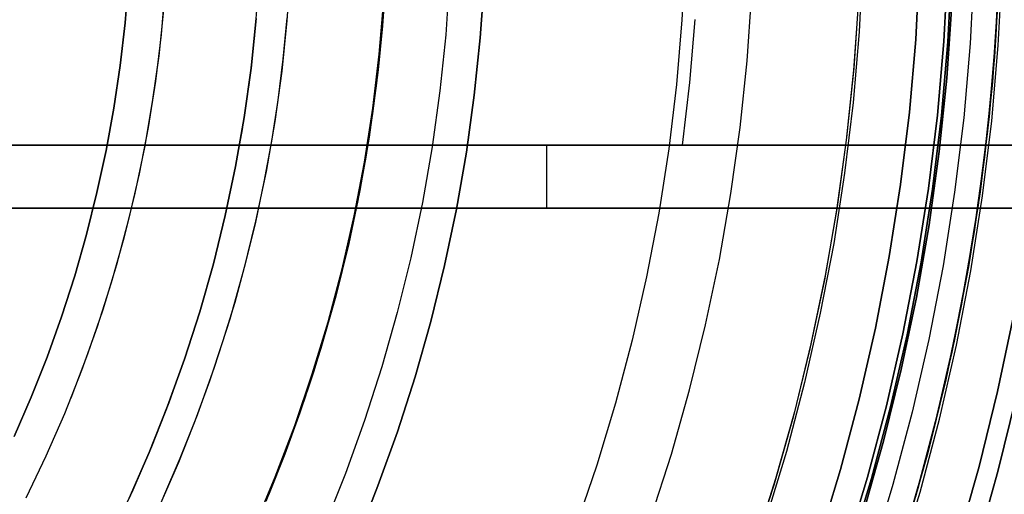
# Model space of a CAD drawing. Header units: millimetres. Extents: x -267 to 897, y -4167 to -3150.
# Tile 122 of 177: x 352 to 383, y -3536 to -3521. Entities that reach past the tile are written whole.
import ezdxf

# ---------------------------------------------------------------- set-up
doc = ezdxf.new("R2010")
doc.units = ezdxf.units.MM
doc.layers.add('1', color=7, linetype='Continuous')
doc.layers.add('BLANCO METALICO', color=7, linetype='Continuous', true_color=0xededed)

msp = doc.modelspace()

# ---------------------------------------------------------------- linework, layer by layer
at = {"layer": '1', "color": 29, "true_color": 0x4d342b}
for p, q in [((373.132, -3518.842, 90.562), (373.029, -3520.907, 90.562)), ((373.132, -3518.842, 90.562), (373.029, -3520.907, 90.562)), ((378.779, -3519.026, 96.062), (378.666, -3521.288, 96.062)), ((378.779, -3519.026, 96.062), (378.666, -3521.288, 96.062)), ((383.127, -3519.168, 62.462), (383.006, -3521.58, 62.462)), ((383.006, -3521.58, 62.462), (383.127, -3519.168, 62.462)), ((383.127, -3519.168, 71.512), (383.006, -3521.58, 71.512)), ((382.971, -3522.083, 80.562), (383.107, -3519.71, 80.562)), ((383.107, -3519.71, 80.562), (382.971, -3522.083, 80.562)), ((363.399, -3521.999, 90.562), (363.546, -3520.267, 90.562)), ((363.399, -3521.999, 90.562), (363.546, -3520.267, 90.562)), ((363.546, -3520.267, 96.062), (363.399, -3521.999, 96.062)), ((363.546, -3520.267, 93.312), (363.399, -3521.999, 93.312)), ((363.399, -3521.999, 96.062), (363.546, -3520.267, 96.062)), ((363.399, -3521.999, 54.462), (363.546, -3520.267, 54.462)), ((363.399, -3521.999, 54.462), (363.546, -3520.267, 54.462)), ((363.546, -3520.267, 62.462), (363.399, -3521.999, 62.462)), ((363.546, -3520.267, 58.462), (363.399, -3521.999, 58.462)), ((363.399, -3521.999, 62.462), (363.546, -3520.267, 62.462)), ((373.029, -3520.907, 90.562), (372.854, -3522.968, 90.562)), ((373.029, -3520.907, 90.562), (372.854, -3522.968, 90.562)), ((378.666, -3521.288, 96.062), (378.475, -3523.544, 96.062)), ((378.666, -3521.288, 96.062), (378.475, -3523.544, 96.062)), ((383.006, -3521.58, 62.462), (382.802, -3523.987, 62.462)), ((382.802, -3523.987, 62.462), (383.006, -3521.58, 62.462)), ((383.006, -3521.58, 71.512), (382.802, -3523.987, 71.512)), ((363.192, -3523.724, 90.562), (363.399, -3521.999, 90.562)), ((363.192, -3523.724, 90.562), (363.399, -3521.999, 90.562)), ((363.399, -3521.999, 96.062), (363.192, -3523.724, 96.062)), ((363.399, -3521.999, 93.312), (363.192, -3523.724, 93.312)), ((363.192, -3523.724, 96.062), (363.399, -3521.999, 96.062)), ((363.192, -3523.724, 54.462), (363.399, -3521.999, 54.462)), ((363.192, -3523.724, 54.462), (363.399, -3521.999, 54.462)), ((363.399, -3521.999, 62.462), (363.192, -3523.724, 62.462)), ((363.399, -3521.999, 58.462), (363.192, -3523.724, 58.462)), ((363.192, -3523.724, 62.462), (363.399, -3521.999, 62.462)), ((382.753, -3524.45, 80.562), (382.971, -3522.083, 80.562)), ((382.971, -3522.083, 80.562), (382.753, -3524.45, 80.562)), ((372.854, -3522.968, 90.562), (372.608, -3525.021, 90.562)), ((372.854, -3522.968, 90.562), (372.608, -3525.021, 90.562)), ((378.475, -3523.544, 96.062), (378.205, -3525.792, 96.062)), ((378.475, -3523.544, 96.062), (378.205, -3525.792, 96.062)), ((362.925, -3525.441, 90.562), (363.192, -3523.724, 90.562)), ((362.925, -3525.441, 90.562), (363.192, -3523.724, 90.562)), ((363.192, -3523.724, 96.062), (362.925, -3525.441, 96.062)), ((363.192, -3523.724, 93.312), (362.925, -3525.441, 93.312)), ((362.925, -3525.441, 96.062), (363.192, -3523.724, 96.062)), ((362.925, -3525.441, 54.462), (363.192, -3523.724, 54.462)), ((362.925, -3525.441, 54.462), (363.192, -3523.724, 54.462)), ((363.192, -3523.724, 62.462), (362.925, -3525.441, 62.462)), ((363.192, -3523.724, 58.462), (362.925, -3525.441, 58.462)), ((362.925, -3525.441, 62.462), (363.192, -3523.724, 62.462)), ((382.802, -3523.987, 62.462), (382.514, -3526.385, 62.462)), ((382.514, -3526.385, 62.462), (382.802, -3523.987, 62.462)), ((382.802, -3523.987, 71.512), (382.514, -3526.385, 71.512)), ((382.455, -3526.808, 80.562), (382.753, -3524.45, 80.562)), ((382.753, -3524.45, 80.562), (382.455, -3526.808, 80.562)), ((372.608, -3525.021, 90.562), (372.29, -3527.064, 90.562)), ((372.608, -3525.021, 90.562), (372.29, -3527.064, 90.562)), ((362.598, -3527.148, 90.562), (362.925, -3525.441, 90.562)), ((362.598, -3527.148, 90.562), (362.925, -3525.441, 90.562)), ((362.925, -3525.441, 96.062), (362.598, -3527.148, 96.062)), ((362.925, -3525.441, 93.312), (362.598, -3527.148, 93.312)), ((362.598, -3527.148, 96.062), (362.925, -3525.441, 96.062)), ((362.598, -3527.148, 54.462), (362.925, -3525.441, 54.462)), ((362.598, -3527.148, 54.462), (362.925, -3525.441, 54.462)), ((362.925, -3525.441, 62.462), (362.598, -3527.148, 62.462)), ((362.925, -3525.441, 58.462), (362.598, -3527.148, 58.462)), ((362.598, -3527.148, 62.462), (362.925, -3525.441, 62.462)), ((378.205, -3525.792, 96.062), (377.857, -3528.029, 96.062)), ((378.205, -3525.792, 96.062), (377.857, -3528.029, 96.062)), ((382.514, -3526.385, 62.462), (382.143, -3528.772, 62.462)), ((382.143, -3528.772, 62.462), (382.514, -3526.385, 62.462)), ((382.514, -3526.385, 71.512), (382.143, -3528.772, 71.512)), ((382.076, -3529.154, 80.562), (382.455, -3526.808, 80.562)), ((382.455, -3526.808, 80.562), (382.076, -3529.154, 80.562)), ((362.213, -3528.842, 90.562), (362.598, -3527.148, 90.562)), ((362.213, -3528.842, 90.562), (362.598, -3527.148, 90.562)), ((362.598, -3527.148, 96.062), (362.213, -3528.842, 96.062)), ((362.598, -3527.148, 93.312), (362.213, -3528.842, 93.312)), ((362.213, -3528.842, 96.062), (362.598, -3527.148, 96.062)), ((362.213, -3528.842, 54.462), (362.598, -3527.148, 54.462)), ((362.213, -3528.842, 54.462), (362.598, -3527.148, 54.462)), ((362.598, -3527.148, 62.462), (362.213, -3528.842, 62.462)), ((362.598, -3527.148, 58.462), (362.213, -3528.842, 58.462)), ((362.213, -3528.842, 62.462), (362.598, -3527.148, 62.462)), ((372.29, -3527.064, 90.562), (371.901, -3529.096, 90.562)), ((372.29, -3527.064, 90.562), (371.901, -3529.096, 90.562)), ((377.857, -3528.029, 96.062), (377.431, -3530.253, 96.062)), ((377.857, -3528.029, 96.062), (377.431, -3530.253, 96.062)), ((361.768, -3530.522, 90.562), (362.213, -3528.842, 90.562)), ((361.768, -3530.522, 90.562), (362.213, -3528.842, 90.562)), ((362.213, -3528.842, 96.062), (361.768, -3530.522, 96.062)), ((362.213, -3528.842, 93.312), (361.768, -3530.522, 93.312)), ((361.768, -3530.522, 96.062), (362.213, -3528.842, 96.062)), ((361.768, -3530.522, 54.462), (362.213, -3528.842, 54.462)), ((361.768, -3530.522, 54.462), (362.213, -3528.842, 54.462)), ((362.213, -3528.842, 62.462), (361.768, -3530.522, 62.462)), ((362.213, -3528.842, 58.462), (361.768, -3530.522, 58.462)), ((361.768, -3530.522, 62.462), (362.213, -3528.842, 62.462)), ((382.143, -3528.772, 62.462), (381.689, -3531.145, 62.462)), ((381.689, -3531.145, 62.462), (382.143, -3528.772, 62.462)), ((382.143, -3528.772, 71.512), (381.689, -3531.145, 71.512)), ((371.901, -3529.096, 90.562), (371.442, -3531.112, 90.562)), ((371.901, -3529.096, 90.562), (371.442, -3531.112, 90.562)), ((381.617, -3531.486, 80.562), (382.076, -3529.154, 80.562)), ((382.076, -3529.154, 80.562), (381.617, -3531.486, 80.562)), ((377.431, -3530.253, 96.062), (376.929, -3532.461, 96.062)), ((377.431, -3530.253, 96.062), (376.929, -3532.461, 96.062)), ((361.266, -3532.185, 90.562), (361.768, -3530.522, 90.562)), ((361.266, -3532.185, 90.562), (361.768, -3530.522, 90.562)), ((361.768, -3530.522, 96.062), (361.266, -3532.185, 96.062)), ((361.768, -3530.522, 93.312), (361.266, -3532.185, 93.312)), ((361.266, -3532.185, 96.062), (361.768, -3530.522, 96.062)), ((361.266, -3532.185, 54.462), (361.768, -3530.522, 54.462)), ((361.266, -3532.185, 54.462), (361.768, -3530.522, 54.462)), ((361.768, -3530.522, 62.462), (361.266, -3532.185, 62.462)), ((361.768, -3530.522, 58.462), (361.266, -3532.185, 58.462)), ((361.266, -3532.185, 62.462), (361.768, -3530.522, 62.462)), ((371.442, -3531.112, 90.562), (370.914, -3533.111, 90.562)), ((371.442, -3531.112, 90.562), (370.914, -3533.111, 90.562)), ((381.689, -3531.145, 62.462), (381.153, -3533.5, 62.462)), ((381.153, -3533.5, 62.462), (381.689, -3531.145, 62.462)), ((381.689, -3531.145, 71.512), (381.153, -3533.5, 71.512)), ((381.078, -3533.801, 80.562), (381.617, -3531.486, 80.562)), ((381.617, -3531.486, 80.562), (381.078, -3533.801, 80.562)), ((360.706, -3533.83, 90.562), (361.266, -3532.185, 90.562)), ((360.706, -3533.83, 90.562), (361.266, -3532.185, 90.562)), ((361.266, -3532.185, 96.062), (360.706, -3533.83, 96.062)), ((361.266, -3532.185, 93.312), (360.706, -3533.83, 93.312)), ((360.706, -3533.83, 96.062), (361.266, -3532.185, 96.062)), ((360.706, -3533.83, 54.462), (361.266, -3532.185, 54.462)), ((360.706, -3533.83, 54.462), (361.266, -3532.185, 54.462)), ((361.266, -3532.185, 62.462), (360.706, -3533.83, 62.462)), ((361.266, -3532.185, 58.462), (360.706, -3533.83, 58.462)), ((360.706, -3533.83, 62.462), (361.266, -3532.185, 62.462)), ((376.929, -3532.461, 96.062), (376.35, -3534.65, 96.062)), ((376.929, -3532.461, 96.062), (376.35, -3534.65, 96.062)), ((370.914, -3533.111, 90.562), (370.316, -3535.091, 90.562)), ((370.914, -3533.111, 90.562), (370.316, -3535.091, 90.562)), ((381.153, -3533.5, 62.462), (380.536, -3535.835, 62.462)), ((380.536, -3535.835, 62.462), (381.153, -3533.5, 62.462)), ((381.153, -3533.5, 71.512), (380.536, -3535.835, 71.512)), ((360.089, -3535.455, 90.562), (360.706, -3533.83, 90.562)), ((360.089, -3535.455, 90.562), (360.706, -3533.83, 90.562)), ((360.706, -3533.83, 96.062), (360.089, -3535.455, 96.062)), ((360.706, -3533.83, 93.312), (360.089, -3535.455, 93.312)), ((360.089, -3535.455, 96.062), (360.706, -3533.83, 96.062)), ((360.089, -3535.455, 54.462), (360.706, -3533.83, 54.462)), ((360.089, -3535.455, 54.462), (360.706, -3533.83, 54.462)), ((360.706, -3533.83, 62.462), (360.089, -3535.455, 62.462)), ((360.706, -3533.83, 58.462), (360.089, -3535.455, 58.462)), ((360.089, -3535.455, 62.462), (360.706, -3533.83, 62.462)), ((380.461, -3536.096, 80.562), (381.078, -3533.801, 80.562)), ((381.078, -3533.801, 80.562), (380.461, -3536.096, 80.562)), ((376.35, -3534.65, 96.062), (375.695, -3536.818, 96.062)), ((376.35, -3534.65, 96.062), (375.695, -3536.818, 96.062)), ((370.316, -3535.091, 90.562), (369.65, -3537.049, 90.562)), ((370.316, -3535.091, 90.562), (369.65, -3537.049, 90.562)), ((359.417, -3537.057, 90.562), (360.089, -3535.455, 90.562)), ((359.417, -3537.057, 90.562), (360.089, -3535.455, 90.562)), ((360.089, -3535.455, 96.062), (359.417, -3537.057, 96.062)), ((360.089, -3535.455, 93.312), (359.417, -3537.057, 93.312)), ((359.417, -3537.057, 96.062), (360.089, -3535.455, 96.062)), ((359.417, -3537.057, 54.462), (360.089, -3535.455, 54.462)), ((359.417, -3537.057, 54.462), (360.089, -3535.455, 54.462)), ((360.089, -3535.455, 62.462), (359.417, -3537.057, 62.462)), ((360.089, -3535.455, 58.462), (359.417, -3537.057, 58.462)), ((359.417, -3537.057, 62.462), (360.089, -3535.455, 62.462)), ((380.536, -3535.835, 62.462), (379.837, -3538.148, 62.462)), ((379.837, -3538.148, 62.462), (380.536, -3535.835, 62.462)), ((380.536, -3535.835, 71.512), (379.837, -3538.148, 71.512))]:
    msp.add_line(p, q, dxfattribs=at)
at = {"layer": '1', "color": 250, "true_color": 0x111111}
for p, q in [((360.569, -3519.325, 109.131), (360.458, -3520.936, 109.131)), ((363.611, -3519.491, 95.162), (363.492, -3521.214, 95.162)), ((380.587, -3519.222, 48.502), (380.466, -3521.539, 48.502)), ((380.466, -3521.539, 48.502), (380.587, -3519.222, 48.502)), ((380.587, -3519.222, 48.502), (380.466, -3521.539, 48.502)), ((381.48, -3519.253, 49.019), (381.358, -3521.601, 49.019)), ((381.358, -3521.601, 49.019), (381.48, -3519.253, 49.019)), ((381.615, -3519.258, 65.792), (381.493, -3521.611, 65.792)), ((381.493, -3521.611, 65.792), (381.615, -3519.258, 65.792)), ((381.615, -3519.258, 65.792), (381.493, -3521.611, 65.792)), ((382.322, -3519.282, 50.483), (382.198, -3521.66, 50.483)), ((382.322, -3519.282, 50.483), (382.198, -3521.66, 50.483)), ((383.094, -3521.722, 51.002), (383.219, -3519.314, 51.002)), ((383.094, -3521.722, 51.002), (383.219, -3519.314, 51.002)), ((363.593, -3519.707, 106.085), (363.496, -3521.106, 106.085)), ((363.496, -3521.106, 84.238), (363.593, -3519.707, 84.238)), ((363.593, -3519.707, 106.085), (363.496, -3521.106, 106.085)), ((363.496, -3521.106, 84.238), (363.593, -3519.707, 84.238)), ((366.738, -3519.653, 81.1), (366.611, -3521.484, 81.1)), ((366.611, -3521.484, 81.1), (366.738, -3519.653, 81.1)), ((356.584, -3519.891, 118.631), (356.454, -3521.381, 118.631)), ((359.551, -3519.912, 115.668), (359.427, -3521.412, 115.668)), ((359.551, -3519.912, 115.668), (359.427, -3521.412, 115.668)), ((378.643, -3520.27, 81.1), (378.488, -3522.511, 81.1)), ((378.643, -3520.27, 81.1), (378.488, -3522.511, 81.1)), ((378.645, -3520.234, 81.1), (378.494, -3522.45, 81.1)), ((381.619, -3520.425, 78.12), (381.457, -3522.768, 78.12)), ((381.457, -3522.768, 76.8), (381.619, -3520.425, 76.8)), ((381.619, -3520.425, 78.12), (381.457, -3522.768, 78.12)), ((381.619, -3520.425, 77.46), (381.457, -3522.768, 77.46)), ((381.457, -3522.768, 76.8), (381.619, -3520.425, 76.8)), ((356.53, -3520.591, 118.631), (356.378, -3522.06, 118.631)), ((356.53, -3520.591, 118.631), (356.378, -3522.06, 118.631)), ((382.905, -3522.893, 67.3), (383.071, -3520.5, 67.3)), ((383.071, -3520.5, 76.8), (382.905, -3522.893, 76.8)), ((383.071, -3520.5, 72.05), (382.905, -3522.893, 72.05)), ((383.071, -3520.5, 76.8), (382.905, -3522.893, 76.8)), ((383.071, -3520.5, 67.3), (382.905, -3522.893, 67.3)), ((359.316, -3522.446, 109.131), (359.48, -3520.867, 109.131)), ((359.48, -3520.867, 112.4), (359.316, -3522.446, 112.4)), ((359.316, -3522.446, 109.131), (359.48, -3520.867, 109.131)), ((360.458, -3520.936, 109.131), (360.292, -3522.543, 109.131)), ((360.461, -3520.85, 109.131), (360.333, -3522.161, 109.131)), ((360.461, -3520.85, 109.131), (360.333, -3522.161, 109.131)), ((363.492, -3521.214, 95.162), (363.313, -3522.931, 95.162)), ((363.496, -3521.106, 106.085), (363.359, -3522.502, 106.085)), ((363.359, -3522.502, 84.238), (363.496, -3521.106, 84.238)), ((363.496, -3521.106, 106.085), (363.359, -3522.502, 106.085)), ((363.359, -3522.502, 84.238), (363.496, -3521.106, 84.238)), ((356.454, -3521.381, 118.631), (356.273, -3522.865, 118.631)), ((359.427, -3521.412, 115.668), (359.254, -3522.908, 115.668)), ((359.427, -3521.412, 115.668), (359.254, -3522.908, 115.668)), ((366.611, -3521.484, 81.1), (366.421, -3523.309, 81.1)), ((366.421, -3523.309, 81.1), (366.611, -3521.484, 81.1)), ((380.466, -3521.539, 48.502), (380.266, -3523.851, 48.502)), ((380.266, -3523.851, 48.502), (380.466, -3521.539, 48.502)), ((380.466, -3521.539, 48.502), (380.266, -3523.851, 48.502)), ((381.358, -3521.601, 49.019), (381.154, -3523.943, 49.019)), ((381.154, -3523.943, 49.019), (381.358, -3521.601, 49.019)), ((381.493, -3521.611, 65.792), (381.289, -3523.958, 65.792)), ((381.289, -3523.958, 65.792), (381.493, -3521.611, 65.792)), ((381.493, -3521.611, 65.792), (381.289, -3523.958, 65.792)), ((382.198, -3521.66, 50.483), (381.992, -3524.031, 50.483)), ((382.198, -3521.66, 50.483), (381.992, -3524.031, 50.483)), ((382.885, -3524.124, 51.002), (383.094, -3521.722, 51.002)), ((382.885, -3524.124, 51.002), (383.094, -3521.722, 51.002)), ((356.378, -3522.06, 118.631), (356.176, -3523.524, 118.631)), ((356.378, -3522.06, 118.631), (356.176, -3523.524, 118.631)), ((360.333, -3522.161, 109.131), (360.168, -3523.468, 109.131)), ((360.333, -3522.161, 109.131), (360.168, -3523.468, 109.131)), ((359.098, -3524.018, 109.131), (359.316, -3522.446, 109.131)), ((359.316, -3522.446, 112.4), (359.098, -3524.018, 112.4)), ((359.098, -3524.018, 109.131), (359.316, -3522.446, 109.131)), ((360.292, -3522.543, 109.131), (360.07, -3524.143, 109.131)), ((363.359, -3522.502, 106.085), (363.184, -3523.894, 106.085)), ((363.184, -3523.894, 84.238), (363.359, -3522.502, 84.238)), ((363.359, -3522.502, 106.085), (363.184, -3523.894, 106.085)), ((363.184, -3523.894, 84.238), (363.359, -3522.502, 84.238)), ((378.488, -3522.511, 81.1), (378.256, -3524.745, 81.1)), ((378.488, -3522.511, 81.1), (378.256, -3524.745, 81.1)), ((378.494, -3522.45, 81.1), (378.266, -3524.661, 81.1)), ((356.273, -3522.865, 118.631), (356.04, -3524.342, 118.631)), ((359.254, -3522.908, 115.668), (359.032, -3524.397, 115.668)), ((359.254, -3522.908, 115.668), (359.032, -3524.397, 115.668)), ((363.313, -3522.931, 95.162), (363.075, -3524.641, 95.162)), ((381.457, -3522.768, 78.12), (381.214, -3525.105, 78.12)), ((381.214, -3525.105, 76.8), (381.457, -3522.768, 76.8)), ((381.457, -3522.768, 78.12), (381.214, -3525.105, 78.12)), ((381.457, -3522.768, 77.46), (381.214, -3525.105, 77.46)), ((381.214, -3525.105, 76.8), (381.457, -3522.768, 76.8)), ((382.657, -3525.28, 67.3), (382.905, -3522.893, 67.3)), ((382.905, -3522.893, 76.8), (382.657, -3525.28, 76.8)), ((382.905, -3522.893, 72.05), (382.657, -3525.28, 72.05)), ((382.905, -3522.893, 76.8), (382.657, -3525.28, 76.8)), ((382.905, -3522.893, 67.3), (382.657, -3525.28, 67.3)), ((356.176, -3523.524, 118.631), (355.923, -3524.979, 118.631)), ((356.176, -3523.524, 118.631), (355.923, -3524.979, 118.631)), ((360.168, -3523.468, 109.131), (359.967, -3524.77, 109.131)), ((360.168, -3523.468, 109.131), (359.967, -3524.77, 109.131)), ((366.421, -3523.309, 81.1), (366.169, -3525.126, 81.1)), ((366.169, -3525.126, 81.1), (366.421, -3523.309, 81.1)), ((380.266, -3523.851, 48.502), (379.985, -3526.154, 48.502)), ((379.985, -3526.154, 48.502), (380.266, -3523.851, 48.502)), ((380.266, -3523.851, 48.502), (379.985, -3526.154, 48.502)), ((358.825, -3525.582, 109.131), (359.098, -3524.018, 109.131)), ((359.098, -3524.018, 112.4), (358.825, -3525.582, 112.4)), ((358.825, -3525.582, 109.131), (359.098, -3524.018, 109.131)), ((360.07, -3524.143, 109.131), (359.794, -3525.734, 109.131)), ((363.184, -3523.894, 106.085), (362.97, -3525.28, 106.085)), ((362.97, -3525.28, 84.238), (363.184, -3523.894, 84.238)), ((363.184, -3523.894, 106.085), (362.97, -3525.28, 106.085)), ((362.97, -3525.28, 84.238), (363.184, -3523.894, 84.238)), ((381.154, -3523.943, 49.019), (380.87, -3526.277, 49.019)), ((380.87, -3526.277, 49.019), (381.154, -3523.943, 49.019)), ((381.289, -3523.958, 65.792), (381.004, -3526.296, 65.792)), ((381.004, -3526.296, 65.792), (381.289, -3523.958, 65.792)), ((381.289, -3523.958, 65.792), (381.004, -3526.296, 65.792)), ((381.992, -3524.031, 50.483), (381.704, -3526.394, 50.483)), ((381.992, -3524.031, 50.483), (381.704, -3526.394, 50.483)), ((382.593, -3526.518, 51.002), (382.885, -3524.124, 51.002)), ((382.593, -3526.518, 51.002), (382.885, -3524.124, 51.002)), ((356.04, -3524.342, 118.631), (355.756, -3525.81, 118.631)), ((359.032, -3524.397, 115.668), (358.761, -3525.878, 115.668)), ((359.032, -3524.397, 115.668), (358.761, -3525.878, 115.668)), ((359.967, -3524.77, 109.131), (359.729, -3526.065, 109.131)), ((359.967, -3524.77, 109.131), (359.729, -3526.065, 109.131)), ((363.075, -3524.641, 95.162), (362.779, -3526.342, 95.162)), ((378.256, -3524.745, 81.1), (377.947, -3526.97, 81.1)), ((378.256, -3524.745, 81.1), (377.947, -3526.97, 81.1)), ((378.266, -3524.661, 81.1), (377.964, -3526.862, 81.1)), ((355.923, -3524.979, 118.631), (355.621, -3526.425, 118.631)), ((355.923, -3524.979, 118.631), (355.621, -3526.425, 118.631)), ((366.169, -3525.126, 81.1), (365.854, -3526.933, 81.1)), ((365.854, -3526.933, 81.1), (366.169, -3525.126, 81.1)), ((381.214, -3525.105, 78.12), (380.891, -3527.431, 78.12)), ((380.891, -3527.431, 76.8), (381.214, -3525.105, 76.8)), ((381.214, -3525.105, 78.12), (380.891, -3527.431, 78.12)), ((381.214, -3525.105, 77.46), (380.891, -3527.431, 77.46)), ((380.891, -3527.431, 76.8), (381.214, -3525.105, 76.8)), ((362.97, -3525.28, 106.085), (362.716, -3526.66, 106.085)), ((362.716, -3526.66, 84.238), (362.97, -3525.28, 84.238)), ((362.97, -3525.28, 106.085), (362.716, -3526.66, 106.085)), ((362.716, -3526.66, 84.238), (362.97, -3525.28, 84.238)), ((382.327, -3527.656, 67.3), (382.657, -3525.28, 67.3)), ((382.657, -3525.28, 76.8), (382.327, -3527.656, 76.8)), ((382.657, -3525.28, 72.05), (382.327, -3527.656, 72.05)), ((382.657, -3525.28, 76.8), (382.327, -3527.656, 76.8)), ((382.657, -3525.28, 67.3), (382.327, -3527.656, 67.3)), ((358.498, -3527.136, 109.131), (358.825, -3525.582, 109.131)), ((358.825, -3525.582, 112.4), (358.498, -3527.136, 112.4)), ((358.498, -3527.136, 109.131), (358.825, -3525.582, 109.131)), ((359.794, -3525.734, 109.131), (359.463, -3527.315, 109.131)), ((355.756, -3525.81, 118.631), (355.421, -3527.267, 118.631)), ((358.761, -3525.878, 115.668), (358.443, -3527.35, 115.668)), ((358.761, -3525.878, 115.668), (358.443, -3527.35, 115.668)), ((359.729, -3526.065, 109.131), (359.454, -3527.354, 109.131)), ((359.729, -3526.065, 109.131), (359.454, -3527.354, 109.131)), ((362.779, -3526.342, 95.162), (362.424, -3528.032, 95.162)), ((379.985, -3526.154, 48.502), (379.625, -3528.446, 48.502)), ((379.625, -3528.446, 48.502), (379.985, -3526.154, 48.502)), ((379.985, -3526.154, 48.502), (379.625, -3528.446, 48.502)), ((380.87, -3526.277, 49.019), (380.505, -3528.6, 49.019)), ((380.505, -3528.6, 49.019), (380.87, -3526.277, 49.019)), ((381.004, -3526.296, 65.792), (380.638, -3528.623, 65.792)), ((380.638, -3528.623, 65.792), (381.004, -3526.296, 65.792)), ((381.004, -3526.296, 65.792), (380.638, -3528.623, 65.792)), ((355.621, -3526.425, 118.631), (355.269, -3527.859, 118.631)), ((355.621, -3526.425, 118.631), (355.269, -3527.859, 118.631)), ((362.716, -3526.66, 106.085), (362.424, -3528.032, 106.085)), ((362.424, -3528.032, 84.238), (362.716, -3526.66, 84.238)), ((362.716, -3526.66, 106.085), (362.424, -3528.032, 106.085)), ((362.424, -3528.032, 84.238), (362.716, -3526.66, 84.238)), ((381.704, -3526.394, 50.483), (381.335, -3528.745, 50.483)), ((381.704, -3526.394, 50.483), (381.335, -3528.745, 50.483)), ((382.219, -3528.9, 51.002), (382.593, -3526.518, 51.002)), ((382.219, -3528.9, 51.002), (382.593, -3526.518, 51.002)), ((365.854, -3526.933, 81.1), (365.476, -3528.729, 81.1)), ((365.476, -3528.729, 81.1), (365.854, -3526.933, 81.1)), ((377.947, -3526.97, 81.1), (377.561, -3529.183, 81.1)), ((377.947, -3526.97, 81.1), (377.561, -3529.183, 81.1)), ((377.964, -3526.862, 81.1), (377.586, -3529.051, 81.1)), ((355.421, -3527.267, 118.631), (355.035, -3528.712, 118.631)), ((358.118, -3528.677, 109.131), (358.498, -3527.136, 109.131)), ((358.498, -3527.136, 112.4), (358.118, -3528.677, 112.4)), ((358.118, -3528.677, 109.131), (358.498, -3527.136, 109.131)), ((359.463, -3527.315, 109.131), (359.078, -3528.884, 109.131)), ((358.443, -3527.35, 115.668), (358.078, -3528.81, 115.668)), ((358.443, -3527.35, 115.668), (358.078, -3528.81, 115.668)), ((359.454, -3527.354, 109.131), (359.143, -3528.634, 109.131)), ((359.454, -3527.354, 109.131), (359.143, -3528.634, 109.131)), ((380.891, -3527.431, 78.12), (380.487, -3529.745, 78.12)), ((380.487, -3529.745, 76.8), (380.891, -3527.431, 76.8)), ((380.891, -3527.431, 78.12), (380.487, -3529.745, 78.12)), ((380.891, -3527.431, 77.46), (380.487, -3529.745, 77.46)), ((380.487, -3529.745, 76.8), (380.891, -3527.431, 76.8)), ((355.269, -3527.859, 118.631), (354.869, -3529.281, 118.631)), ((355.269, -3527.859, 118.631), (354.869, -3529.281, 118.631)), ((381.915, -3530.02, 67.3), (382.327, -3527.656, 67.3)), ((382.327, -3527.656, 76.8), (381.915, -3530.02, 76.8)), ((382.327, -3527.656, 72.05), (381.915, -3530.02, 72.05)), ((382.327, -3527.656, 76.8), (381.915, -3530.02, 76.8)), ((382.327, -3527.656, 67.3), (381.915, -3530.02, 67.3)), ((362.424, -3528.032, 95.162), (362.011, -3529.708, 95.162)), ((362.424, -3528.032, 106.085), (362.093, -3529.395, 106.085)), ((362.093, -3529.395, 84.238), (362.424, -3528.032, 84.238)), ((362.424, -3528.032, 106.085), (362.093, -3529.395, 106.085)), ((362.093, -3529.395, 84.238), (362.424, -3528.032, 84.238)), ((379.625, -3528.446, 48.502), (379.185, -3530.724, 48.502)), ((379.185, -3530.724, 48.502), (379.625, -3528.446, 48.502)), ((379.625, -3528.446, 48.502), (379.185, -3530.724, 48.502)), ((355.035, -3528.712, 118.631), (354.6, -3530.143, 118.631)), ((358.078, -3528.81, 115.668), (357.665, -3530.258, 115.668)), ((358.078, -3528.81, 115.668), (357.665, -3530.258, 115.668)), ((357.686, -3530.204, 109.131), (358.118, -3528.677, 109.131)), ((358.118, -3528.677, 112.4), (357.686, -3530.204, 112.4)), ((357.686, -3530.204, 109.131), (358.118, -3528.677, 109.131)), ((359.078, -3528.884, 109.131), (358.639, -3530.439, 109.131)), ((359.143, -3528.634, 109.131), (358.796, -3529.905, 109.131)), ((359.143, -3528.634, 109.131), (358.796, -3529.905, 109.131)), ((365.476, -3528.729, 81.1), (365.037, -3530.51, 81.1)), ((365.037, -3530.51, 81.1), (365.476, -3528.729, 81.1)), ((380.505, -3528.6, 49.019), (380.059, -3530.908, 49.019)), ((380.059, -3530.908, 49.019), (380.505, -3528.6, 49.019)), ((380.638, -3528.623, 65.792), (380.192, -3530.936, 65.792)), ((380.192, -3530.936, 65.792), (380.638, -3528.623, 65.792)), ((380.638, -3528.623, 65.792), (380.192, -3530.937, 65.792)), ((381.335, -3528.745, 50.483), (380.884, -3531.082, 50.483)), ((381.335, -3528.745, 50.483), (380.884, -3531.082, 50.483)), ((377.561, -3529.183, 81.1), (377.099, -3531.381, 81.1)), ((377.561, -3529.183, 81.1), (377.099, -3531.381, 81.1)), ((377.586, -3529.051, 81.1), (377.134, -3531.226, 81.1)), ((381.762, -3531.268, 51.002), (382.219, -3528.9, 51.002)), ((381.762, -3531.268, 51.002), (382.219, -3528.9, 51.002)), ((354.869, -3529.281, 118.631), (354.42, -3530.688, 118.631)), ((354.869, -3529.281, 118.631), (354.42, -3530.688, 118.631)), ((362.093, -3529.395, 106.085), (361.723, -3530.748, 106.085)), ((361.723, -3530.748, 84.238), (362.093, -3529.395, 84.238)), ((362.093, -3529.395, 106.085), (361.723, -3530.748, 106.085)), ((361.723, -3530.748, 84.238), (362.093, -3529.395, 84.238)), ((362.011, -3529.708, 95.162), (361.54, -3531.369, 95.162)), ((380.487, -3529.745, 78.12), (380.004, -3532.044, 78.12)), ((380.004, -3532.044, 76.8), (380.487, -3529.745, 76.8)), ((380.487, -3529.745, 78.12), (380.004, -3532.044, 78.12)), ((380.487, -3529.745, 77.46), (380.004, -3532.044, 77.46)), ((380.004, -3532.044, 76.8), (380.487, -3529.745, 76.8)), ((354.6, -3530.143, 118.631), (354.115, -3531.557, 118.631)), ((358.796, -3529.905, 109.131), (358.413, -3531.165, 109.131)), ((358.796, -3529.905, 109.131), (358.413, -3531.165, 109.131)), ((381.422, -3532.368, 67.3), (381.915, -3530.02, 67.3)), ((381.915, -3530.02, 76.8), (381.422, -3532.368, 76.8)), ((381.915, -3530.02, 72.05), (381.422, -3532.368, 72.05)), ((381.915, -3530.02, 76.8), (381.422, -3532.368, 76.8)), ((381.915, -3530.02, 67.3), (381.422, -3532.368, 67.3)), ((357.2, -3531.716, 109.131), (357.686, -3530.204, 109.131)), ((357.686, -3530.204, 112.4), (357.2, -3531.716, 112.4)), ((357.2, -3531.716, 109.131), (357.686, -3530.204, 109.131)), ((357.665, -3530.258, 115.668), (357.205, -3531.691, 115.668)), ((357.665, -3530.258, 115.668), (357.205, -3531.691, 115.668)), ((358.639, -3530.439, 109.131), (358.147, -3531.977, 109.131)), ((354.42, -3530.688, 118.631), (353.922, -3532.079, 118.631)), ((354.42, -3530.688, 118.631), (353.922, -3532.079, 118.631)), ((361.723, -3530.748, 106.085), (361.315, -3532.09, 106.085)), ((361.315, -3532.09, 84.238), (361.723, -3530.748, 84.238)), ((361.723, -3530.748, 106.085), (361.315, -3532.09, 106.085)), ((361.315, -3532.09, 84.238), (361.723, -3530.748, 84.238)), ((365.037, -3530.51, 81.1), (364.537, -3532.276, 81.1)), ((364.537, -3532.276, 81.1), (365.037, -3530.51, 81.1)), ((379.185, -3530.724, 48.502), (378.667, -3532.986, 48.502)), ((378.667, -3532.986, 48.502), (379.185, -3530.724, 48.502)), ((379.185, -3530.724, 48.502), (378.667, -3532.986, 48.502)), ((380.059, -3530.908, 49.019), (379.534, -3533.2, 49.019)), ((379.534, -3533.2, 49.019), (380.059, -3530.908, 49.019)), ((380.192, -3530.936, 65.792), (379.666, -3533.233, 65.792)), ((379.666, -3533.233, 65.792), (380.192, -3530.936, 65.792)), ((380.192, -3530.937, 65.792), (379.666, -3533.233, 65.792)), ((380.884, -3531.082, 50.483), (380.352, -3533.403, 50.483)), ((380.884, -3531.082, 50.483), (380.352, -3533.403, 50.483)), ((358.413, -3531.165, 109.131), (357.995, -3532.415, 109.131)), ((358.413, -3531.165, 109.131), (357.995, -3532.415, 109.131)), ((361.54, -3531.369, 95.162), (361.012, -3533.013, 95.162)), ((377.099, -3531.381, 81.1), (376.562, -3533.562, 81.1)), ((377.099, -3531.381, 81.1), (376.562, -3533.562, 81.1)), ((377.134, -3531.226, 81.1), (376.608, -3533.385, 81.1)), ((381.223, -3533.618, 51.002), (381.762, -3531.268, 51.002)), ((381.223, -3533.618, 51.002), (381.762, -3531.268, 51.002)), ((354.115, -3531.557, 118.631), (353.582, -3532.954, 118.631)), ((356.663, -3533.21, 109.131), (357.2, -3531.716, 109.131)), ((357.2, -3531.716, 112.4), (356.663, -3533.21, 112.4)), ((356.663, -3533.21, 109.131), (357.2, -3531.716, 109.131)), ((357.205, -3531.691, 115.668), (356.7, -3533.108, 115.668)), ((357.205, -3531.691, 115.668), (356.7, -3533.108, 115.668)), ((358.147, -3531.977, 109.131), (357.602, -3533.498, 109.131)), ((353.922, -3532.079, 118.631), (353.378, -3533.452, 118.631)), ((353.922, -3532.079, 118.631), (353.378, -3533.452, 118.631)), ((361.315, -3532.09, 106.085), (360.87, -3533.421, 106.085)), ((360.87, -3533.421, 84.238), (361.315, -3532.09, 84.238)), ((361.315, -3532.09, 106.085), (360.87, -3533.421, 106.085)), ((360.87, -3533.421, 84.238), (361.315, -3532.09, 84.238)), ((364.537, -3532.276, 81.1), (363.976, -3534.022, 81.1)), ((363.976, -3534.022, 81.1), (364.537, -3532.276, 81.1)), ((380.004, -3532.044, 78.12), (379.442, -3534.325, 78.12)), ((379.442, -3534.325, 76.8), (380.004, -3532.044, 76.8)), ((380.004, -3532.044, 78.12), (379.442, -3534.325, 78.12)), ((380.004, -3532.044, 77.46), (379.442, -3534.325, 77.46)), ((379.442, -3534.325, 76.8), (380.004, -3532.044, 76.8)), ((357.995, -3532.415, 109.131), (357.541, -3533.652, 109.131)), ((357.995, -3532.415, 109.131), (357.541, -3533.652, 109.131)), ((380.847, -3534.697, 67.3), (381.422, -3532.368, 67.3)), ((381.422, -3532.368, 76.8), (380.847, -3534.697, 76.8)), ((381.422, -3532.368, 72.05), (380.847, -3534.697, 72.05)), ((381.422, -3532.368, 76.8), (380.847, -3534.697, 76.8)), ((381.422, -3532.368, 67.3), (380.847, -3534.697, 67.3)), ((356.074, -3534.684, 109.131), (356.663, -3533.21, 109.131)), ((356.663, -3533.21, 112.4), (356.074, -3534.684, 112.4)), ((356.074, -3534.684, 109.131), (356.663, -3533.21, 109.131)), ((356.7, -3533.108, 115.668), (356.148, -3534.507, 115.668)), ((356.7, -3533.108, 115.668), (356.148, -3534.507, 115.668)), ((361.012, -3533.013, 95.162), (360.428, -3534.638, 95.162)), ((378.667, -3532.986, 48.502), (378.071, -3535.228, 48.502)), ((378.071, -3535.228, 48.502), (378.667, -3532.986, 48.502)), ((378.667, -3532.986, 48.502), (378.071, -3535.228, 48.502)), ((379.534, -3533.2, 49.019), (378.93, -3535.472, 49.019)), ((378.93, -3535.472, 49.019), (379.534, -3533.2, 49.019)), ((379.666, -3533.233, 65.792), (379.061, -3535.509, 65.792)), ((379.061, -3535.509, 65.792), (379.666, -3533.233, 65.792)), ((379.666, -3533.233, 65.792), (379.061, -3535.51, 65.792)), ((353.378, -3533.452, 118.631), (352.786, -3534.806, 118.631)), ((353.378, -3533.452, 118.631), (352.786, -3534.806, 118.631)), ((357.602, -3533.498, 109.131), (357.006, -3534.999, 109.131)), ((360.87, -3533.421, 106.085), (360.387, -3534.739, 106.085)), ((360.387, -3534.739, 84.238), (360.87, -3533.421, 84.238)), ((360.87, -3533.421, 106.085), (360.387, -3534.739, 106.085)), ((360.387, -3534.739, 84.238), (360.87, -3533.421, 84.238)), ((376.562, -3533.562, 81.1), (375.949, -3535.723, 81.1)), ((376.562, -3533.562, 81.1), (375.949, -3535.723, 81.1)), ((376.608, -3533.385, 81.1), (376.009, -3535.524, 81.1)), ((380.352, -3533.403, 50.483), (379.741, -3535.703, 50.483)), ((380.352, -3533.403, 50.483), (379.741, -3535.703, 50.483)), ((357.541, -3533.652, 109.131), (357.054, -3534.877, 109.131)), ((357.541, -3533.652, 109.131), (357.054, -3534.877, 109.131)), ((380.604, -3535.949, 51.002), (381.223, -3533.618, 51.002)), ((380.604, -3535.949, 51.002), (381.223, -3533.618, 51.002)), ((363.976, -3534.022, 81.1), (363.356, -3535.749, 81.1)), ((363.356, -3535.749, 81.1), (363.976, -3534.022, 81.1)), ((356.148, -3534.507, 115.668), (355.551, -3535.887, 115.668)), ((356.148, -3534.507, 115.668), (355.551, -3535.887, 115.668)), ((379.442, -3534.325, 78.12), (378.801, -3536.585, 78.12)), ((378.801, -3536.585, 76.8), (379.442, -3534.325, 76.8)), ((379.442, -3534.325, 78.12), (378.801, -3536.585, 78.12)), ((379.442, -3534.325, 77.46), (378.801, -3536.585, 77.46)), ((378.801, -3536.585, 76.8), (379.442, -3534.325, 76.8)), ((352.786, -3534.806, 118.631), (352.148, -3536.138, 118.631)), ((352.786, -3534.806, 118.631), (352.148, -3536.138, 118.631)), ((355.435, -3536.138, 109.131), (356.074, -3534.684, 109.131)), ((356.074, -3534.684, 112.4), (355.435, -3536.138, 112.4)), ((355.435, -3536.138, 109.131), (356.074, -3534.684, 109.131)), ((360.428, -3534.638, 95.162), (359.788, -3536.241, 95.162)), ((360.387, -3534.739, 106.085), (359.868, -3536.042, 106.085)), ((359.868, -3536.042, 84.238), (360.387, -3534.739, 84.238)), ((360.387, -3534.739, 106.085), (359.868, -3536.042, 106.085)), ((359.868, -3536.042, 84.238), (360.387, -3534.739, 84.238)), ((380.193, -3537.006, 67.3), (380.847, -3534.697, 67.3)), ((380.847, -3534.697, 76.8), (380.193, -3537.006, 76.8)), ((380.847, -3534.697, 72.05), (380.193, -3537.006, 72.05)), ((380.847, -3534.697, 76.8), (380.193, -3537.006, 76.8)), ((380.847, -3534.697, 67.3), (380.193, -3537.006, 67.3)), ((357.006, -3534.999, 109.131), (356.358, -3536.478, 109.131)), ((357.054, -3534.877, 109.131), (356.532, -3536.087, 109.131)), ((357.054, -3534.877, 109.131), (356.532, -3536.087, 109.131)), ((378.071, -3535.228, 48.502), (377.397, -3537.448, 48.502)), ((377.397, -3537.448, 48.502), (378.071, -3535.228, 48.502)), ((378.071, -3535.228, 48.502), (377.397, -3537.448, 48.502)), ((378.93, -3535.472, 49.019), (378.248, -3537.722, 49.019)), ((378.248, -3537.722, 49.019), (378.93, -3535.472, 49.019)), ((363.356, -3535.749, 81.1), (362.676, -3537.453, 81.1)), ((362.676, -3537.453, 81.1), (363.356, -3535.749, 81.1)), ((375.949, -3535.723, 81.1), (375.262, -3537.862, 81.1)), ((375.949, -3535.723, 81.1), (375.262, -3537.862, 81.1)), ((376.009, -3535.524, 81.1), (375.337, -3537.642, 81.1)), ((379.061, -3535.509, 65.792), (378.377, -3537.764, 65.792)), ((378.377, -3537.764, 65.792), (379.061, -3535.509, 65.792)), ((379.061, -3535.51, 65.792), (378.377, -3537.764, 65.792)), ((379.741, -3535.703, 50.483), (379.05, -3537.981, 50.483)), ((379.741, -3535.703, 50.483), (379.05, -3537.981, 50.483)), ((355.551, -3535.887, 115.668), (354.909, -3537.247, 115.668)), ((355.551, -3535.887, 115.668), (354.909, -3537.247, 115.668)), ((379.904, -3538.256, 51.002), (380.604, -3535.949, 51.002)), ((379.904, -3538.256, 51.002), (380.604, -3535.949, 51.002))]:
    msp.add_line(p, q, dxfattribs=at)
at = {"layer": '1', "color": 7, "true_color": 0xffffff}
for p, q in [((355.424, -3519.641, 0.629), (355.311, -3521.006, 0.629)), ((355.311, -3521.006, 0.629), (355.424, -3519.641, 0.629)), ((365.634, -3519.596, 2.46), (365.51, -3521.388, 2.46)), ((375.098, -3522.218, 6.376), (375.245, -3520.094, 6.376)), ((375.098, -3522.218, 6.376), (375.245, -3520.094, 6.376)), ((355.311, -3521.006, 0.629), (355.153, -3522.368, 0.629)), ((355.153, -3522.368, 0.629), (355.311, -3521.006, 0.629)), ((365.51, -3521.388, 2.46), (365.324, -3523.175, 2.46)), ((374.878, -3524.335, 6.376), (375.098, -3522.218, 6.376)), ((374.878, -3524.335, 6.376), (375.098, -3522.218, 6.376)), ((355.153, -3522.368, 0.629), (354.951, -3523.723, 0.629)), ((354.951, -3523.723, 0.629), (355.153, -3522.368, 0.629)), ((365.324, -3523.175, 2.46), (365.077, -3524.955, 2.46)), ((354.951, -3523.723, 0.629), (354.705, -3525.071, 0.629)), ((354.705, -3525.071, 0.629), (354.951, -3523.723, 0.629)), ((374.585, -3526.444, 6.376), (374.878, -3524.335, 6.376)), ((374.585, -3526.444, 6.376), (374.878, -3524.335, 6.376)), ((354.705, -3525.071, 0.629), (354.415, -3526.41, 0.629)), ((354.415, -3526.41, 0.629), (354.705, -3525.071, 0.629)), ((365.077, -3524.955, 2.46), (364.768, -3526.724, 2.46)), ((354.415, -3526.41, 0.629), (354.082, -3527.739, 0.629)), ((354.082, -3527.739, 0.629), (354.415, -3526.41, 0.629)), ((374.219, -3528.541, 6.376), (374.585, -3526.444, 6.376)), ((374.219, -3528.541, 6.376), (374.585, -3526.444, 6.376)), ((364.768, -3526.724, 2.46), (364.399, -3528.482, 2.46)), ((354.082, -3527.739, 0.629), (353.707, -3529.056, 0.629)), ((353.707, -3529.056, 0.629), (354.082, -3527.739, 0.629)), ((364.399, -3528.482, 2.46), (363.969, -3530.227, 2.46)), ((373.781, -3530.624, 6.376), (374.219, -3528.541, 6.376)), ((373.781, -3530.624, 6.376), (374.219, -3528.541, 6.376)), ((353.707, -3529.056, 0.629), (353.289, -3530.361, 0.629)), ((353.289, -3530.361, 0.629), (353.707, -3529.056, 0.629)), ((353.289, -3530.361, 0.629), (352.829, -3531.65, 0.629)), ((352.829, -3531.65, 0.629), (353.289, -3530.361, 0.629)), ((363.969, -3530.227, 2.46), (363.479, -3531.955, 2.46)), ((383.578, -3530.339, 31.002), (383.073, -3532.745, 31.002)), ((383.073, -3532.745, 31.002), (383.578, -3530.339, 31.002)), ((373.272, -3532.691, 6.376), (373.781, -3530.624, 6.376)), ((373.272, -3532.691, 6.376), (373.781, -3530.624, 6.376)), ((352.829, -3531.65, 0.629), (352.326, -3532.924, 0.629)), ((352.326, -3532.924, 0.629), (352.829, -3531.65, 0.629)), ((363.479, -3531.955, 2.46), (362.93, -3533.665, 2.46)), ((352.326, -3532.924, 0.629), (351.783, -3534.18, 0.629)), ((351.783, -3534.18, 0.629), (352.326, -3532.924, 0.629)), ((372.691, -3534.739, 6.376), (373.272, -3532.691, 6.376)), ((372.691, -3534.739, 6.376), (373.272, -3532.691, 6.376)), ((383.073, -3532.745, 31.002), (382.485, -3535.131, 31.002)), ((382.485, -3535.131, 31.002), (383.073, -3532.745, 31.002)), ((383.081, -3535.289, 16.136), (383.674, -3532.882, 16.136)), ((383.674, -3532.882, 16.136), (383.081, -3535.289, 16.136)), ((362.93, -3533.665, 2.46), (362.322, -3535.356, 2.46)), ((372.041, -3536.765, 6.376), (372.691, -3534.739, 6.376)), ((372.041, -3536.765, 6.376), (372.691, -3534.739, 6.376)), ((382.485, -3535.131, 31.002), (381.814, -3537.495, 31.002)), ((381.814, -3537.495, 31.002), (382.485, -3535.131, 31.002)), ((362.322, -3535.356, 2.46), (361.656, -3537.024, 2.46)), ((382.405, -3537.674, 16.136), (383.081, -3535.289, 16.136)), ((383.081, -3535.289, 16.136), (382.405, -3537.674, 16.136))]:
    msp.add_line(p, q, dxfattribs=at)
at = {"layer": 'BLANCO METALICO'}
for p, q in [((373.278, -3522.903, 259.532), (373.446, -3520.9, 259.532)), ((373.044, -3524.9, 259.532), (373.278, -3522.903, 259.532)), ((350.596, -3524.902, 262.032), (384.511, -3524.903, 262.032)), ((384.511, -3524.903, 259.532), (350.596, -3524.902, 259.532)), ((350.596, -3524.902, 260.782), (384.511, -3524.903, 260.782)), ((367.554, -3524.903, 259.532), (367.554, -3524.903, 262.032)), ((368.733, -3526.903, 262.032), (368.733, -3524.903, 262.032)), ((384.511, -3526.903, 262.032), (350.596, -3526.902, 262.032)), ((350.596, -3526.902, 259.532), (384.511, -3526.903, 259.532)), ((384.511, -3526.903, 260.782), (350.596, -3526.902, 260.782)), ((350.596, -3526.903, 256.532), (395.664, -3526.903, 256.532)), ((395.664, -3526.903, 258.032), (350.596, -3526.903, 258.032)), ((367.554, -3526.903, 259.532), (367.554, -3526.903, 262.032)), ((373.13, -3526.903, 259.532), (373.13, -3526.903, 256.532))]:
    msp.add_line(p, q, dxfattribs=at)

doc.saveas('drawing.dxf')
